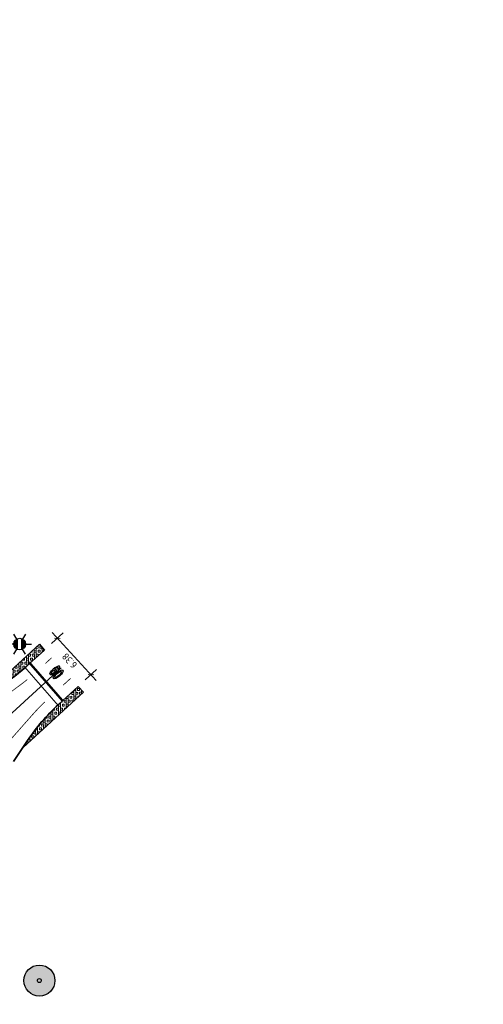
# Model space of a CAD drawing. Header units: metres. Extents: x 101623 to 104606, y 400821 to 405824.
# Tile 30 of 46: x 102649 to 102709, y 404570 to 404697. Entities that reach past the tile are written whole.
import ezdxf
from ezdxf.enums import TextEntityAlignment as Align

# ---------------------------------------------------------------- set-up
doc = ezdxf.new("R2010")
doc.units = ezdxf.units.M
doc.header["$LTSCALE"] = 0.5
doc.linetypes.add('AM-AS', pattern=[16, 10, -2, 2, -2])
doc.linetypes.add('VW-1-1_STREEP', pattern=[2, 1, -1])
doc.layers.get('Defpoints').update_dxf_attribs({"color": 4})
for name, color, linetype, lineweight in [('B-WE-GR-BOOM-A', 63, 'Continuous', 25), ('B-WE-GR-BOOM-S', 253, 'Continuous', 25), ('N-WE-AM-AS-G', 10, 'AM-AS', 18), ('N-WE-IE-MEUBILAIR_WEGMEUBILAIR_LICHTMAST-S-500', 7, 'Continuous', 25), ('N-WE-VH-HALFVERHARDING_GRASBETONSTEEN-A-500', 132, 'Continuous', 18), ('N-WE-VH-KANTVERHARDING-G', 210, 'Continuous', 35), ('N-WE-VW-MARKERING_DWARS_STOPSTREEP_030-G', 7, 'Continuous', 25), ('N-WE-VW-MARKERING_LANGS_STREEP_11_010-G', 7, 'VW-1-1_STREEP', 13), ('N-WE-VW-MARKERING_SYMBOOL-S', 7, 'Continuous', 25), ('X-XX-AL-M', 7, 'Continuous', 18)]:
    doc.layers.add(name, color=color, linetype=linetype, lineweight=lineweight)
doc.styles.add('NLCS-ISO', font='NLCS-ISO.ttf')
doc.styles.add('NLCS-ISO-M500-T18', font='NLCS-ISO.ttf', dxfattribs={"height": 0.9})
doc.dimstyles.new('NLCS-M500-T18-PIJL_L2_H2', dxfattribs={"dimscale": 0.5, "dimtxt": 2.5, "dimasz": 1.8, "dimexe": 2, "dimexo": 2, "dimgap": 0.7, "dimtad": 1, "dimzin": 0, "dimdsep": 46, "dimtxsty": 'NLCS-ISO-M500-T18', "dimcen": 0, "dimdle": 2, "dimclrd": 256, "dimclre": 256, "dimclrt": 256, "dimazin": 0, "dimtfac": 1, "dimtdec": 3, "dimtofl": 0, "dimtmove": 0, "dimatfit": 3, "dimfxl": 2, "dimfxlon": 1, "dimtfillclr": 256, "dimtolj": 1, "dimtzin": 0, "dimlwd": -1, "dimlwe": -1, "dimarcsym": 0})
doc.dimstyles.new('NLCS-M500-T18-SCHRAP_L2_H2', dxfattribs={"dimscale": 0.5, "dimtxt": 2.5, "dimasz": 1.008, "dimexe": 2, "dimexo": 2, "dimgap": 0.7, "dimtad": 1, "dimzin": 0, "dimdsep": 46, "dimtxsty": 'NLCS-ISO-M500-T18', "dimblk": 'OBLIQUE', "dimcen": 0, "dimdle": 2, "dimclrd": 256, "dimclre": 256, "dimclrt": 256, "dimazin": 0, "dimtfac": 1, "dimtdec": 3, "dimtofl": 0, "dimtmove": 0, "dimatfit": 3, "dimldrblk": 'OBLIQUE', "dimfxl": 2, "dimfxlon": 1, "dimtfillclr": 256, "dimtolj": 1, "dimtzin": 0, "dimlwd": -1, "dimlwe": -1, "dimarcsym": 0})
pattern_1 = [(91, (0, 0), (-0.9998476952, -0.0174524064), []), (91, (0.25, 0.0044), (-0.9998476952, -0.0174524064), []), (1, (0, 0), (-0.0174524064, 0.9998476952), [-0.25, 0.25]), (1, (-0.0044, 0.25), (-0.0174524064, 0.9998476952), [-0.25, 0.25]), (1, (-0.0087, 0.4999), (-0.0174524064, 0.9998476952), [0.25, -0.25]), (1, (-0.0131, 0.7499), (-0.0174524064, 0.9998476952), [0.25, -0.25]), (91, (0.4999, 0.0087), (-0.9998476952, -0.0174524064), [0.25, -0.25]), (91, (0.7499, 0.0131), (-0.9998476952, -0.0174524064), [0.25, -0.25])]

# ---------------------------------------------------------------- blocks, each defined once
blk = doc.blocks.new('_Oblique')
at = {"color": 0, "linetype": 'ByBlock', "lineweight": -2}
blk.add_line((-0.5, -0.5), (0.5, 0.5), dxfattribs=at)
blk = doc.blocks.new('*D79')
at = {"layer": 'Defpoints', "color": 0, "transparency": 16777216}
for p in [(102654.09, 404617.44), (102652.45, 404615.93), (102656.77, 404611.23)]:
    blk.add_point(p, dxfattribs=at)
at = {"layer": 'X-XX-AL-M', "transparency": 16777216}
for p, q in [((102653.36, 404616.76), (102654.83, 404618.12)), ((102659.09, 404612.01), (102653.42, 404618.17)), ((102657.68, 404612.07), (102659.15, 404613.42))]:
    blk.add_line(p, q, dxfattribs=at)
at = {"layer": 'X-XX-AL-M', "transparency": 16777216, "xscale": 0.504, "yscale": 0.504, "zscale": 0.504}
for p, rotation in [((102654.09, 404617.44), 132.6177938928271), ((102658.41, 404612.75), 312.6177938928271)]:
    blk.add_blockref('_Oblique', p, dxfattribs=dict(at, rotation=rotation))
at = {"layer": 'X-XX-AL-M', "transparency": 16777216, "insert": (102655.66, 404614.55), "char_height": 0.9, "attachment_point": 5, "rotation": 132.6178, "style": 'NLCS-ISO-M500-T18'}
blk.add_mtext('\\A1;6.38', dxfattribs=at)
blk = doc.blocks.new('*D85')
at = {"layer": 'Defpoints', "color": 0, "transparency": 16777216}
for p in [(102777.08, 404786.95), (102590.52, 404635.97)]:
    blk.add_point(p, dxfattribs=at)
at = {"layer": 'X-XX-AL-M', "transparency": 16777216}
blk.add_line((102596.1, 404640.49), (102591.22, 404636.54), dxfattribs=at)
blk.add_solid([(102591.13, 404636.65), (102591.32, 404636.42), (102590.52, 404635.97)], dxfattribs=at)
at = {"layer": 'X-XX-AL-M', "transparency": 16777216, "insert": (102593.51, 404639.42), "char_height": 0.9, "attachment_point": 5, "rotation": 38.9819, "style": 'NLCS-ISO-M500-T18'}
blk.add_mtext('\\A1;R=240.00', dxfattribs=at)
blk = doc.blocks.new('*D88')
at = {"layer": 'Defpoints', "color": 0, "transparency": 16777216}
for p in [(102862.81, 404670.71), (102659.04, 404543.91)]:
    blk.add_point(p, dxfattribs=at)
at = {"layer": 'X-XX-AL-M', "transparency": 16777216}
blk.add_line((102665.69, 404548.05), (102659.8, 404544.38), dxfattribs=at)
blk.add_solid([(102659.73, 404544.51), (102659.88, 404544.26), (102659.04, 404543.91)], dxfattribs=at)
at = {"layer": 'X-XX-AL-M', "transparency": 16777216, "insert": (102662.98, 404547.3), "char_height": 0.9, "attachment_point": 5, "rotation": 31.893, "style": 'NLCS-ISO-M500-T18'}
blk.add_mtext('\\A1;R=240.00', dxfattribs=at)
blk = doc.blocks.new('*D89')
at = {"layer": 'Defpoints', "color": 0, "transparency": 16777216}
for p in [(102830.06, 404711.32), (102643.04, 404560.92)]:
    blk.add_point(p, dxfattribs=at)
at = {"layer": 'X-XX-AL-M', "transparency": 16777216}
blk.add_line((102637.44, 404556.42), (102642.34, 404560.35), dxfattribs=at)
blk.add_solid([(102642.24, 404560.47), (102642.43, 404560.24), (102643.04, 404560.92)], dxfattribs=at)
at = {"layer": 'X-XX-AL-M', "transparency": 16777216, "insert": (102639.04, 404558.73), "char_height": 0.9, "attachment_point": 5, "rotation": 38.8061, "style": 'NLCS-ISO-M500-T18'}
blk.add_mtext('\\A1;R=240.00', dxfattribs=at)
blk = doc.blocks.new('*D90')
at = {"layer": 'Defpoints', "color": 0, "transparency": 16777216}
for p in [(102798.18, 404754.39), (102597.84, 404622.25)]:
    blk.add_point(p, dxfattribs=at)
at = {"layer": 'X-XX-AL-M', "transparency": 16777216}
blk.add_line((102591.85, 404618.29), (102597.09, 404621.75), dxfattribs=at)
blk.add_solid([(102597, 404621.88), (102597.17, 404621.63), (102597.84, 404622.25)], dxfattribs=at)
at = {"layer": 'X-XX-AL-M', "transparency": 16777216, "insert": (102593.65, 404620.44), "char_height": 0.9, "attachment_point": 5, "rotation": 33.4078, "style": 'NLCS-ISO-M500-T18'}
blk.add_mtext('\\A1;R=240.00', dxfattribs=at)
blk = doc.blocks.new('SIE-WEG_LICHTMAST-SO')
h = blk.add_hatch(color=256)
h.paths.add_polyline_path([(1.38, 0.59, 0.658505), (-1.38, 0.59)])
h.paths.add_polyline_path([(-1.38, -0.59, 0.658505), (1.38, -0.59)])
at = {"flags": 128}
for points in [[(0, 1.5), (0, 3)], [(-2.6, 1.5), (-1.3, 0.75)], [(-1.38, 0.59), (1.38, 0.59)], [(1.3, 0.75), (2.6, 1.5)], [(-2.6, -1.5), (-1.3, -0.75)], [(-1.38, -0.59), (1.38, -0.59)], [(0, -1.5), (0, -3)], [(2.6, -1.5), (1.3, -0.75)]]:
    blk.add_lwpolyline(points, dxfattribs=at)
blk.add_circle((0, 0), 1.5)
at = {"style": 'NLCS-ISO'}
blk.add_attdef('TYPE', text='', height=1.8, dxfattribs=at).set_placement((0, 3), align=Align.BOTTOM_CENTER)
blk = doc.blocks.new('SGR-BOOM_ARC-SO')
at = {"layer": 'B-WE-GR-BOOM-A'}
h = blk.add_hatch(color=256, dxfattribs=at)
h.dxf.hatch_style = 1
edge = h.paths.add_edge_path()
edge.add_arc((0, 0), 2, 0, 360)
at = {"color": 0, "linetype": 'ByBlock', "lineweight": -2}
for radius in [2, 0.25]:
    blk.add_circle((0, 0), radius, dxfattribs=at)
blk = doc.blocks.new('N-SVW-MARKERING_SYMBOOL_60_1.6')
h = blk.add_hatch(color=256)
edge = h.paths.add_edge_path()
edge.add_ellipse((-0.33, 0.78), major_axis=(0, 0.82), ratio=0.336382, start_angle=303.6959, end_angle=474.2814)
edge.add_ellipse((-0.33, 0.49), major_axis=(0, 0.489), ratio=0.505908, start_angle=95.6444, end_angle=402.9072)
edge.add_ellipse((-0.33, 0.76), major_axis=(0, 0.558), ratio=0.305832, start_angle=322.9921, end_angle=440.7858, ccw=False)
edge.add_line((-0.23, 1.2), (-0.1, 1.23))
edge = h.paths.add_edge_path(flags=16)
edge.add_ellipse((-0.33, 0.49), major_axis=(0, -0.289), ratio=0.449292, start_angle=0, end_angle=360)
edge = h.paths.add_edge_path()
edge.add_ellipse((0.33, 0.78), major_axis=(0, 0.82), ratio=0.336382, start_angle=0, end_angle=360)
edge = h.paths.add_edge_path(flags=16)
edge.add_ellipse((0.32, 0.76), major_axis=(0, 0.558), ratio=0.305832, start_angle=0, end_angle=360)
at = {"flags": 128}
blk.add_lwpolyline([(-0.23, 1.2), (-0.1, 1.23)], dxfattribs=at)
for centre, major_axis, ratio, start_param, end_param in [((-0.33, 0.78), (0, 0.82), 0.336382, 5.300493, 8.277772), ((-0.33, 0.76), (0, 0.558), 0.305832, 5.637276, 7.693163), ((-0.33, 0.76), (0, 0.558), 0.305832, 8.774311, 10.075245)]:
    blk.add_ellipse(centre, major_axis=major_axis, ratio=ratio, start_param=start_param, end_param=end_param)
for centre, major_axis, ratio in [((0.33, 0.78), (0, 0.82), 0.336382), ((0.32, 0.76), (0, 0.558), 0.305832), ((-0.33, 0.49), (0, -0.289), 0.449292)]:
    blk.add_ellipse(centre, major_axis=major_axis, ratio=ratio)
at = {"extrusion": (0, 0, -1)}
blk.add_ellipse((-0.33, 0.49), major_axis=(0, 0.489), ratio=0.505908, start_param=-0.748871, end_param=4.613876, dxfattribs=at)

msp = doc.modelspace()

# ---------------------------------------------------------------- hatches: boundary and pattern name
at = {"layer": 'N-WE-VH-HALFVERHARDING_GRASBETONSTEEN-A-500'}
h = msp.add_hatch(dxfattribs=at)
h.set_pattern_fill('AVH-GRASBETONSTEEN_01-SO', color=256, scale=0.5, angle=1, pattern_type=2)
h.set_pattern_definition(pattern_1)
h.paths.add_polyline_path([(102650.485, 404614.127), (102652.453, 404615.928), (102651.778, 404616.666), (102644.644, 404610.141, 0.0710678)])
h = msp.add_hatch(dxfattribs=at)
h.set_pattern_fill('AVH-GRASBETONSTEEN_01-SO', color=256, scale=0.5, angle=1, pattern_type=2)
h.set_pattern_definition(pattern_1)
h.paths.add_polyline_path([(102657.445, 404610.497), (102656.771, 404611.235), (102654.225, 404608.906, 0.0611826), (102650.262, 404604.275), (102649.675, 404603.39)])

# ---------------------------------------------------------------- linework, layer by layer
at = {"layer": 'N-WE-AM-AS-G', "ltscale": 2}
msp.add_line((102654.59, 404613.613), (102634.827, 404595.537), dxfattribs=at)
at = {"layer": 'N-WE-VH-KANTVERHARDING-G', "ltscale": 2}
for p, q in [((102651.778, 404616.666), (102644.644, 404610.141)), ((102652.453, 404615.928), (102650.485, 404614.127)), ((102651.778, 404616.666), (102652.453, 404615.928)), ((102657.445, 404610.497), (102649.675, 404603.39)), ((102656.771, 404611.235), (102654.225, 404608.906)), ((102657.445, 404610.497), (102656.771, 404611.235)), ((102648.472, 404601.576), (102650.262, 404604.275))]:
    msp.add_line(p, q, dxfattribs=at)
for centre, start, end in [((102633.612, 404632.575), 290.25623, 312.44784), ((102671.098, 404590.459), 132.44784, 146.45241)]:
    msp.add_arc(centre, 25, start, end, dxfattribs=at)
at = {"layer": 'N-WE-VW-MARKERING_DWARS_STOPSTREEP_030-G', "flags": 128}
for points, const_width in [([(102654.764, 404609.399), (102650.574, 404614.21)], 0.3), ([(102654.155, 404608.842), (102649.916, 404613.709)], 0.15)]:
    msp.add_lwpolyline(points, dxfattribs=dict(at, const_width=const_width))
at = {"layer": 'N-WE-VW-MARKERING_LANGS_STREEP_11_010-G', "ltscale": 2, "const_width": 0.1, "flags": 128}
for points in [[(102652.556, 404614.192), (102653.367, 404614.934)], [(102655.804, 404612.285), (102654.835, 404611.398)]]:
    msp.add_lwpolyline(points, dxfattribs=at)
for points in [[(102621.364, 404603.568, 0.3201221), (102639.305, 404603.955), (102643.229, 404606.884), (102649.496, 404611.562, 0.0091886), (102650.222, 404612.125, 0.0091886)], [(102652.475, 404609.236, 0.023307), (102650.856, 404607.561), (102645.866, 404601.893), (102640.953, 404596.407, 0.2878917), (102638.193, 404580.291)]]:
    msp.add_lwpolyline(points, format="xyb", dxfattribs=at)

# ---------------------------------------------------------------- block references
at = {"layer": 'B-WE-GR-BOOM-S'}
msp.add_blockref('SGR-BOOM_ARC-SO', (102651.779, 404573.399), dxfattribs=at)
at = {"layer": 'N-WE-IE-MEUBILAIR_WEGMEUBILAIR_LICHTMAST-S-500', "xscale": 0.5, "yscale": 0.5, "zscale": 0.5, "rotation": 90.00000000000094}
msp.add_blockref('SIE-WEG_LICHTMAST-SO', (102649.248, 404616.681), dxfattribs=at)
at = {"layer": 'N-WE-VW-MARKERING_SYMBOOL-S', "rotation": 311.0533314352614}
msp.add_blockref('N-SVW-MARKERING_SYMBOOL_60_1.6', (102653.394, 404612.52), dxfattribs=at)

# ---------------------------------------------------------------- dimensions: what is measured, and where the dimension line sits
at = {"layer": 'X-XX-AL-M'}
for center, mpoint, picture, middle in [((102777.085, 404786.95), (102590.522, 404635.971), '*D85', (102594.012, 404638.796)), ((102862.809, 404670.709), (102659.04, 404543.909), '*D88', (102663.406, 404546.625))]:
    dim = msp.add_radius_dim(center=center, mpoint=mpoint, dimstyle='NLCS-M500-T18-PIJL_L2_H2', override={"dimpost": 'R=<>'}, dxfattribs=at)
    dim.commit()
    dim.dimension.update_dxf_attribs({"geometry": picture, "text_midpoint": middle, "dimtype": 164})
for center, mpoint, picture, middle in [((102798.184, 404754.389), (102597.839, 404622.246), '*D90', (102593.65, 404620.442)), ((102830.063, 404711.322), (102643.039, 404560.917), '*D89', (102639.038, 404558.727))]:
    dim = msp.add_radius_dim(center=center, mpoint=mpoint, dimstyle='NLCS-M500-T18-PIJL_L2_H2', override={"dimpost": 'R=<>'}, dxfattribs=at)
    dim.commit()
    dim.dimension.update_dxf_attribs({"geometry": picture, "text_midpoint": middle})
dim = msp.add_aligned_dim(p1=(102656.771, 404611.235), p2=(102652.453, 404615.928), distance=-2.231, dimstyle='NLCS-M500-T18-SCHRAP_L2_H2', dxfattribs=at)
dim.commit()
dim.dimension.update_dxf_attribs({"geometry": '*D79', "text_midpoint": (102655.665, 404614.55)})

doc.saveas('drawing.dxf')
